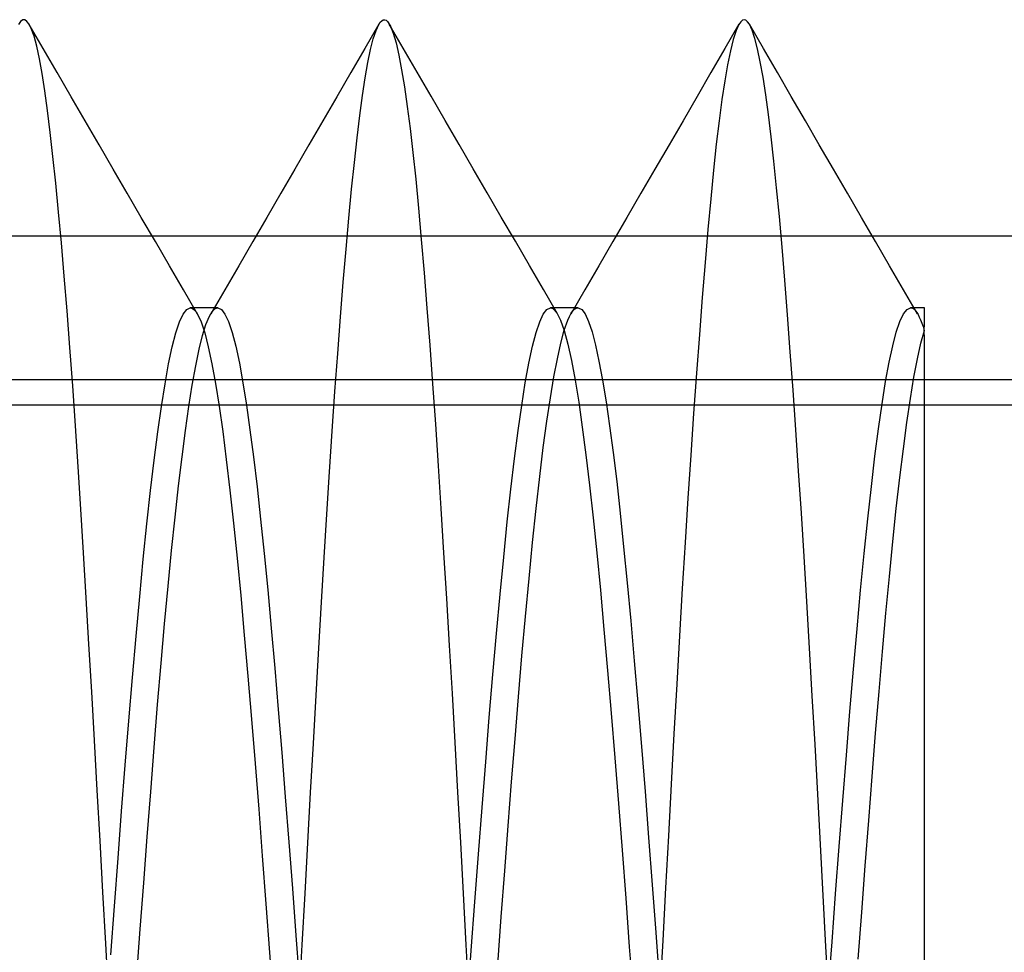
# Model space of a CAD drawing. Header units: millimetres. Extents: x 0 to 93, y -1.2 to 50.
# Tile 61 of 140: x 5.1 to 6.5, y 44 to 45.3. Entities that reach past the tile are written whole.
import ezdxf

# ---------------------------------------------------------------- set-up
doc = ezdxf.new("R2010")
doc.units = ezdxf.units.MM
doc.layers.add('MAIN-2', color=7, linetype='Continuous')

msp = doc.modelspace()

# ---------------------------------------------------------------- linework, layer by layer
at = {"layer": 'MAIN-2'}
for p, q in [((5.1454, 45.2975), (5.1426, 45.2934)), ((5.1454, 45.2975), (5.1426, 45.2934)), ((5.1483, 45.2995), (5.1454, 45.2975)), ((5.1483, 45.2995), (5.1454, 45.2975)), ((5.1513, 45.2995), (5.1483, 45.2995)), ((5.1513, 45.2995), (5.1483, 45.2995)), ((5.1542, 45.2976), (5.1513, 45.2995)), ((5.1542, 45.2976), (5.1513, 45.2995)), ((5.1571, 45.2937), (5.1542, 45.2976)), ((5.1571, 45.2937), (5.1542, 45.2976)), ((5.1601, 45.2878), (5.1571, 45.2937)), ((5.1601, 45.2878), (5.1571, 45.2937)), ((5.1768, 45.2599), (5.1574, 45.2933)), ((5.1768, 45.2599), (5.1574, 45.2933)), ((5.164, 45.277), (5.1601, 45.2878)), ((5.164, 45.277), (5.1601, 45.2878)), ((5.6427, 45.2935), (5.6233, 45.26)), ((5.6427, 45.2935), (5.6233, 45.26)), ((5.6388, 45.285), (5.6427, 45.2934)), ((5.6388, 45.285), (5.6427, 45.2934)), ((5.6427, 45.2934), (5.6447, 45.2964)), ((5.6427, 45.2934), (5.6447, 45.2964)), ((5.6447, 45.2964), (5.6467, 45.2985)), ((5.6447, 45.2964), (5.6467, 45.2985)), ((5.6467, 45.2985), (5.6487, 45.2997)), ((5.6467, 45.2985), (5.6487, 45.2997)), ((5.6487, 45.2997), (5.6508, 45.2998)), ((5.6487, 45.2997), (5.6508, 45.2998)), ((5.6508, 45.2998), (5.6528, 45.299)), ((5.6508, 45.2998), (5.6528, 45.299)), ((5.6528, 45.299), (5.6548, 45.2972)), ((5.6528, 45.299), (5.6548, 45.2972)), ((5.6548, 45.2972), (5.6587, 45.291)), ((5.6548, 45.2972), (5.6587, 45.291)), ((5.6766, 45.2604), (5.6572, 45.2938)), ((5.6766, 45.2604), (5.6572, 45.2938)), ((5.6587, 45.291), (5.6626, 45.281)), ((5.6587, 45.291), (5.6626, 45.281)), ((6.1426, 45.2935), (6.1232, 45.2601)), ((6.1426, 45.2935), (6.1232, 45.2601)), ((6.1426, 45.2934), (6.1386, 45.2847)), ((6.1426, 45.2934), (6.1386, 45.2847)), ((6.145, 45.297), (6.1426, 45.2934)), ((6.145, 45.297), (6.1426, 45.2934)), ((6.1474, 45.2992), (6.145, 45.297)), ((6.1474, 45.2992), (6.145, 45.297)), ((6.1499, 45.2999), (6.1474, 45.2992)), ((6.1499, 45.2999), (6.1474, 45.2992)), ((6.1523, 45.2992), (6.1499, 45.2999)), ((6.1523, 45.2992), (6.1499, 45.2999)), ((6.1547, 45.2971), (6.1523, 45.2992)), ((6.1547, 45.2971), (6.1523, 45.2992)), ((6.1571, 45.2936), (6.1547, 45.2971)), ((6.1571, 45.2936), (6.1547, 45.2971)), ((6.1608, 45.2854), (6.1571, 45.2936)), ((6.1608, 45.2854), (6.1571, 45.2936)), ((6.1765, 45.26), (6.1571, 45.2935)), ((6.1765, 45.26), (6.1571, 45.2935)), ((5.1678, 45.263), (5.164, 45.277)), ((5.1678, 45.263), (5.164, 45.277)), ((5.6312, 45.2584), (5.635, 45.2734)), ((5.6312, 45.2584), (5.635, 45.2734)), ((5.635, 45.2734), (5.6388, 45.285)), ((5.635, 45.2734), (5.6388, 45.285)), ((5.6626, 45.281), (5.6665, 45.2676)), ((5.6626, 45.281), (5.6665, 45.2676)), ((6.1386, 45.2847), (6.1347, 45.2723)), ((6.1386, 45.2847), (6.1347, 45.2723)), ((6.1646, 45.2739), (6.1608, 45.2854)), ((6.1646, 45.2739), (6.1608, 45.2854)), ((6.1684, 45.2592), (6.1646, 45.2739)), ((6.1684, 45.2592), (6.1646, 45.2739)), ((5.1716, 45.2456), (5.1678, 45.263)), ((5.1716, 45.2456), (5.1678, 45.263)), ((5.1962, 45.2264), (5.1768, 45.2599)), ((5.1962, 45.2264), (5.1768, 45.2599)), ((5.6233, 45.26), (5.6039, 45.2266)), ((5.6233, 45.26), (5.6039, 45.2266)), ((5.6665, 45.2676), (5.6704, 45.2506)), ((5.6665, 45.2676), (5.6704, 45.2506)), ((5.6959, 45.227), (5.6766, 45.2604)), ((5.6959, 45.227), (5.6766, 45.2604)), ((6.1232, 45.2601), (6.1038, 45.2266)), ((6.1232, 45.2601), (6.1038, 45.2266)), ((6.1347, 45.2723), (6.1307, 45.2565)), ((6.1347, 45.2723), (6.1307, 45.2565)), ((6.1959, 45.2266), (6.1765, 45.26)), ((6.1959, 45.2266), (6.1765, 45.26)), ((5.6274, 45.2403), (5.6312, 45.2584)), ((5.6274, 45.2403), (5.6312, 45.2584)), ((5.6704, 45.2506), (5.6743, 45.2302)), ((5.6704, 45.2506), (5.6743, 45.2302)), ((6.1307, 45.2565), (6.1268, 45.2373)), ((6.1307, 45.2565), (6.1268, 45.2373)), ((6.1722, 45.2412), (6.1684, 45.2592)), ((6.1722, 45.2412), (6.1684, 45.2592)), ((5.1753, 45.225), (5.1716, 45.2456)), ((5.1753, 45.225), (5.1716, 45.2456)), ((5.6237, 45.219), (5.6274, 45.2403)), ((5.6237, 45.219), (5.6274, 45.2403)), ((6.1268, 45.2373), (6.1229, 45.2148)), ((6.1268, 45.2373), (6.1229, 45.2148)), ((6.176, 45.2201), (6.1722, 45.2412)), ((6.176, 45.2201), (6.1722, 45.2412)), ((5.179, 45.2011), (5.1753, 45.225)), ((5.179, 45.2011), (5.1753, 45.225)), ((5.2156, 45.193), (5.1962, 45.2264)), ((5.2156, 45.193), (5.1962, 45.2264)), ((5.6039, 45.2266), (5.5845, 45.193)), ((5.6039, 45.2266), (5.5845, 45.193)), ((5.6199, 45.1945), (5.6237, 45.219)), ((5.6199, 45.1945), (5.6237, 45.219)), ((5.6743, 45.2302), (5.6782, 45.2065)), ((5.6743, 45.2302), (5.6782, 45.2065)), ((5.7153, 45.1936), (5.6959, 45.227)), ((5.7153, 45.1936), (5.6959, 45.227)), ((6.1038, 45.2266), (6.0844, 45.1931)), ((6.1038, 45.2266), (6.0844, 45.1931)), ((6.1798, 45.1957), (6.176, 45.2201)), ((6.1798, 45.1957), (6.176, 45.2201)), ((6.2153, 45.1931), (6.1959, 45.2266)), ((6.2153, 45.1931), (6.1959, 45.2266)), ((5.6782, 45.2065), (5.6821, 45.1794)), ((5.6782, 45.2065), (5.6821, 45.1794)), ((6.1229, 45.2148), (6.119, 45.1889)), ((6.1229, 45.2148), (6.119, 45.1889)), ((5.1828, 45.174), (5.179, 45.2011)), ((5.1828, 45.174), (5.179, 45.2011)), ((5.235, 45.1595), (5.2156, 45.193)), ((5.235, 45.1595), (5.2156, 45.193)), ((5.5845, 45.193), (5.565, 45.1595)), ((5.5845, 45.193), (5.565, 45.1595)), ((5.6162, 45.1668), (5.6199, 45.1945)), ((5.6162, 45.1668), (5.6199, 45.1945)), ((5.7347, 45.1601), (5.7153, 45.1936)), ((5.7347, 45.1601), (5.7153, 45.1936)), ((6.0844, 45.1931), (6.065, 45.1596)), ((6.0844, 45.1931), (6.065, 45.1596)), ((6.1836, 45.1682), (6.1798, 45.1957)), ((6.1836, 45.1682), (6.1798, 45.1957)), ((6.2348, 45.1597), (6.2153, 45.1931)), ((6.2348, 45.1597), (6.2153, 45.1931)), ((5.6821, 45.1794), (5.686, 45.149)), ((5.6821, 45.1794), (5.686, 45.149)), ((6.119, 45.1889), (6.1151, 45.1596)), ((6.119, 45.1889), (6.1151, 45.1596)), ((5.1865, 45.1435), (5.1828, 45.174)), ((5.1865, 45.1435), (5.1828, 45.174)), ((5.6124, 45.1359), (5.6162, 45.1668)), ((5.6124, 45.1359), (5.6162, 45.1668)), ((6.1874, 45.1374), (6.1836, 45.1682)), ((6.1874, 45.1374), (6.1836, 45.1682)), ((5.2545, 45.126), (5.235, 45.1595)), ((5.2545, 45.126), (5.235, 45.1595)), ((5.565, 45.1595), (5.5456, 45.126)), ((5.565, 45.1595), (5.5456, 45.126)), ((5.7542, 45.1266), (5.7347, 45.1601)), ((5.7542, 45.1266), (5.7347, 45.1601)), ((6.065, 45.1596), (6.0455, 45.1261)), ((6.065, 45.1596), (6.0455, 45.1261)), ((6.1151, 45.1596), (6.1112, 45.1269)), ((6.1151, 45.1596), (6.1112, 45.1269)), ((6.2542, 45.1261), (6.2348, 45.1597)), ((6.2542, 45.1261), (6.2348, 45.1597)), ((5.1903, 45.1098), (5.1865, 45.1435)), ((5.1903, 45.1098), (5.1865, 45.1435)), ((5.686, 45.149), (5.6899, 45.1153)), ((5.686, 45.149), (5.6899, 45.1153)), ((6.1912, 45.1036), (6.1874, 45.1374)), ((6.1912, 45.1036), (6.1874, 45.1374)), ((5.2739, 45.0924), (5.2545, 45.126)), ((5.2739, 45.0924), (5.2545, 45.126)), ((5.5456, 45.126), (5.5261, 45.0925)), ((5.5456, 45.126), (5.5261, 45.0925)), ((5.6087, 45.1018), (5.6124, 45.1359)), ((5.6087, 45.1018), (5.6124, 45.1359)), ((5.7737, 45.093), (5.7542, 45.1266)), ((5.7737, 45.093), (5.7542, 45.1266)), ((6.0455, 45.1261), (6.026, 45.0926)), ((6.0455, 45.1261), (6.026, 45.0926)), ((6.1112, 45.1269), (6.1073, 45.0908)), ((6.1112, 45.1269), (6.1073, 45.0908)), ((6.2737, 45.0926), (6.2542, 45.1261)), ((6.2737, 45.0926), (6.2542, 45.1261)), ((5.1942, 45.0729), (5.1903, 45.1098)), ((5.1942, 45.0729), (5.1903, 45.1098)), ((5.6899, 45.1153), (5.6938, 45.0784)), ((5.6899, 45.1153), (5.6938, 45.0784)), ((5.6049, 45.0647), (5.6087, 45.1018)), ((5.6049, 45.0647), (5.6087, 45.1018)), ((6.1949, 45.0667), (6.1912, 45.1036)), ((6.1949, 45.0667), (6.1912, 45.1036)), ((5.2934, 45.0589), (5.2739, 45.0924)), ((5.2934, 45.0589), (5.2739, 45.0924)), ((5.5261, 45.0925), (5.5066, 45.0589)), ((5.5261, 45.0925), (5.5066, 45.0589)), ((5.7932, 45.0594), (5.7737, 45.093)), ((5.7932, 45.0594), (5.7737, 45.093)), ((6.026, 45.0926), (6.0065, 45.059)), ((6.026, 45.0926), (6.0065, 45.059)), ((6.1073, 45.0908), (6.1034, 45.0514)), ((6.1073, 45.0908), (6.1034, 45.0514)), ((6.2932, 45.059), (6.2737, 45.0926)), ((6.2932, 45.059), (6.2737, 45.0926)), ((5.1981, 45.0329), (5.1942, 45.0729)), ((5.1981, 45.0329), (5.1942, 45.0729)), ((5.6938, 45.0784), (5.6977, 45.0382)), ((5.6938, 45.0784), (5.6977, 45.0382)), ((5.3129, 45.0253), (5.2934, 45.0589)), ((5.3129, 45.0253), (5.2934, 45.0589)), ((5.5066, 45.0589), (5.4871, 45.0254)), ((5.5066, 45.0589), (5.4871, 45.0254)), ((5.6011, 45.0245), (5.6049, 45.0647)), ((5.6011, 45.0245), (5.6049, 45.0647)), ((5.8127, 45.0259), (5.7932, 45.0594)), ((5.8127, 45.0259), (5.7932, 45.0594)), ((6.0065, 45.059), (5.9871, 45.0255)), ((6.0065, 45.059), (5.9871, 45.0255)), ((6.1987, 45.0268), (6.1949, 45.0667)), ((6.1987, 45.0268), (6.1949, 45.0667)), ((6.3127, 45.0254), (6.2932, 45.059)), ((6.3127, 45.0254), (6.2932, 45.059)), ((6.1034, 45.0514), (6.0995, 45.0086)), ((6.1034, 45.0514), (6.0995, 45.0086)), ((5.202, 44.9899), (5.1981, 45.0329)), ((5.202, 44.9899), (5.1981, 45.0329)), ((5.6977, 45.0382), (5.7016, 44.9948)), ((5.6977, 45.0382), (5.7016, 44.9948)), ((5.3324, 44.9918), (5.3129, 45.0253)), ((5.3324, 44.9918), (5.3129, 45.0253)), ((5.4871, 45.0254), (5.4676, 44.9919)), ((5.4871, 45.0254), (5.4676, 44.9919)), ((5.5972, 44.9814), (5.6011, 45.0245)), ((5.5972, 44.9814), (5.6011, 45.0245)), ((5.8322, 44.9923), (5.8127, 45.0259)), ((5.8322, 44.9923), (5.8127, 45.0259)), ((5.9871, 45.0255), (5.9676, 44.9919)), ((5.9871, 45.0255), (5.9676, 44.9919)), ((6.2025, 44.984), (6.1987, 45.0268)), ((6.2025, 44.984), (6.1987, 45.0268)), ((6.3322, 44.9919), (6.3127, 45.0254)), ((6.3322, 44.9919), (6.3127, 45.0254)), ((3.4, 45), (89.6, 45)), ((6.0995, 45.0086), (6.0956, 44.9628)), ((6.0995, 45.0086), (6.0956, 44.9628)), ((5.206, 44.944), (5.202, 44.9899)), ((5.206, 44.944), (5.202, 44.9899)), ((5.3519, 44.9583), (5.3324, 44.9918)), ((5.3519, 44.9583), (5.3324, 44.9918)), ((5.4676, 44.9919), (5.4482, 44.9584)), ((5.4676, 44.9919), (5.4482, 44.9584)), ((5.7016, 44.9948), (5.7056, 44.9486)), ((5.7016, 44.9948), (5.7056, 44.9486)), ((5.8516, 44.9588), (5.8322, 44.9923)), ((5.8516, 44.9588), (5.8322, 44.9923)), ((5.9676, 44.9919), (5.9481, 44.9584)), ((5.9676, 44.9919), (5.9481, 44.9584)), ((6.3517, 44.9584), (6.3322, 44.9919)), ((6.3517, 44.9584), (6.3322, 44.9919)), ((5.5933, 44.9357), (5.5972, 44.9814)), ((5.5933, 44.9357), (5.5972, 44.9814)), ((6.2062, 44.9384), (6.2025, 44.984)), ((6.2062, 44.9384), (6.2025, 44.984)), ((6.0956, 44.9628), (6.0916, 44.9141)), ((6.0956, 44.9628), (6.0916, 44.9141)), ((5.3714, 44.9247), (5.3519, 44.9583)), ((5.3714, 44.9247), (5.3519, 44.9583)), ((5.4482, 44.9584), (5.4287, 44.9249)), ((5.4482, 44.9584), (5.4287, 44.9249)), ((5.7056, 44.9486), (5.7095, 44.8996)), ((5.7056, 44.9486), (5.7095, 44.8996)), ((5.8711, 44.9253), (5.8516, 44.9588)), ((5.8711, 44.9253), (5.8516, 44.9588)), ((5.9481, 44.9584), (5.9286, 44.9249)), ((5.9481, 44.9584), (5.9286, 44.9249)), ((6.3712, 44.9249), (6.3517, 44.9584)), ((6.3712, 44.9249), (6.3517, 44.9584)), ((5.2099, 44.8955), (5.206, 44.944)), ((5.2099, 44.8955), (5.206, 44.944)), ((5.5895, 44.8874), (5.5933, 44.9357)), ((5.5895, 44.8874), (5.5933, 44.9357)), ((6.21, 44.89), (6.2062, 44.9384)), ((6.21, 44.89), (6.2062, 44.9384)), ((5.3909, 44.8912), (5.3714, 44.9247)), ((5.3909, 44.8912), (5.3714, 44.9247)), ((5.4287, 44.9249), (5.4092, 44.8914)), ((5.4287, 44.9249), (5.4092, 44.8914)), ((5.8907, 44.8917), (5.8711, 44.9253)), ((5.8907, 44.8917), (5.8711, 44.9253)), ((5.9286, 44.9249), (5.9091, 44.8913)), ((5.9286, 44.9249), (5.9091, 44.8913)), ((6.3907, 44.8914), (6.3712, 44.9249)), ((6.3907, 44.8914), (6.3712, 44.9249)), ((6.0916, 44.9141), (6.0877, 44.8629)), ((6.0916, 44.9141), (6.0877, 44.8629)), ((5.2138, 44.8446), (5.2099, 44.8955)), ((5.2138, 44.8446), (5.2099, 44.8955)), ((5.3658, 44.8804), (5.3709, 44.8912)), ((5.3658, 44.8804), (5.3709, 44.8912)), ((5.3709, 44.8912), (5.3759, 44.8976)), ((5.3709, 44.8912), (5.3759, 44.8976)), ((5.3759, 44.8976), (5.3809, 44.8998)), ((5.3759, 44.8976), (5.3809, 44.8998)), ((5.3809, 44.8998), (5.3826, 44.8995)), ((5.3841, 44.8998), (5.3809, 44.8998)), ((5.3809, 44.8998), (5.3826, 44.8995)), ((5.3841, 44.8998), (5.3809, 44.8998)), ((5.3826, 44.8995), (5.3842, 44.8988)), ((5.3826, 44.8995), (5.3842, 44.8988)), ((5.3873, 44.8998), (5.3841, 44.8998)), ((5.3873, 44.8998), (5.3841, 44.8998)), ((5.3842, 44.8988), (5.3859, 44.8976)), ((5.3842, 44.8988), (5.3859, 44.8976)), ((5.3859, 44.8976), (5.3876, 44.8959)), ((5.3859, 44.8976), (5.3876, 44.8959)), ((5.3905, 44.8998), (5.3873, 44.8998)), ((5.3905, 44.8998), (5.3873, 44.8998)), ((5.3876, 44.8959), (5.3893, 44.8938)), ((5.3876, 44.8959), (5.3893, 44.8938)), ((5.3893, 44.8938), (5.3909, 44.8911)), ((5.3893, 44.8938), (5.3909, 44.8911)), ((5.3936, 44.8998), (5.3905, 44.8998)), ((5.3936, 44.8998), (5.3905, 44.8998)), ((5.3909, 44.8911), (5.3959, 44.8803)), ((5.3909, 44.8911), (5.3959, 44.8803)), ((5.3968, 44.8998), (5.3936, 44.8998)), ((5.3968, 44.8998), (5.3936, 44.8998)), ((5.4, 44.8998), (5.3968, 44.8998)), ((5.4, 44.8998), (5.3968, 44.8998)), ((5.4032, 44.8998), (5.4, 44.8998)), ((5.4032, 44.8998), (5.4, 44.8998)), ((5.4064, 44.8998), (5.4032, 44.8998)), ((5.4064, 44.8998), (5.4032, 44.8998)), ((5.4096, 44.8998), (5.4064, 44.8998)), ((5.4096, 44.8998), (5.4064, 44.8998)), ((5.4075, 44.8882), (5.4094, 44.8917)), ((5.4075, 44.8882), (5.4094, 44.8917)), ((5.4094, 44.8917), (5.4113, 44.8946)), ((5.4094, 44.8917), (5.4113, 44.8946)), ((5.4127, 44.8998), (5.4096, 44.8998)), ((5.4127, 44.8998), (5.4096, 44.8998)), ((5.4113, 44.8946), (5.4132, 44.8968)), ((5.4113, 44.8946), (5.4132, 44.8968)), ((5.4159, 44.8998), (5.4127, 44.8998)), ((5.4159, 44.8998), (5.4127, 44.8998)), ((5.4132, 44.8968), (5.4151, 44.8984)), ((5.4132, 44.8968), (5.4151, 44.8984)), ((5.4151, 44.8984), (5.4171, 44.8994)), ((5.4151, 44.8984), (5.4171, 44.8994)), ((5.4191, 44.8998), (5.4159, 44.8998)), ((5.4191, 44.8998), (5.4159, 44.8998)), ((5.4171, 44.8994), (5.419, 44.8997)), ((5.4171, 44.8994), (5.419, 44.8997)), ((5.419, 44.8997), (5.424, 44.8977)), ((5.419, 44.8997), (5.424, 44.8977)), ((5.424, 44.8977), (5.4289, 44.8913)), ((5.424, 44.8977), (5.4289, 44.8913)), ((5.4289, 44.8913), (5.434, 44.8807)), ((5.4289, 44.8913), (5.434, 44.8807)), ((5.7095, 44.8996), (5.7134, 44.8481)), ((5.7095, 44.8996), (5.7134, 44.8481)), ((5.866, 44.8806), (5.871, 44.8913)), ((5.866, 44.8806), (5.871, 44.8913)), ((5.871, 44.8913), (5.876, 44.8977)), ((5.871, 44.8913), (5.876, 44.8977)), ((5.876, 44.8977), (5.8809, 44.8999)), ((5.876, 44.8977), (5.8809, 44.8999)), ((5.8809, 44.8999), (5.8816, 44.8998)), ((5.8809, 44.8999), (5.8816, 44.8998)), ((5.8842, 44.8999), (5.881, 44.8999)), ((5.8842, 44.8999), (5.881, 44.8999)), ((5.8816, 44.8998), (5.8823, 44.8997)), ((5.8816, 44.8998), (5.8823, 44.8997)), ((5.8823, 44.8997), (5.8829, 44.8995)), ((5.8823, 44.8997), (5.8829, 44.8995)), ((5.8829, 44.8995), (5.8836, 44.8993)), ((5.8829, 44.8995), (5.8836, 44.8993)), ((5.8836, 44.8993), (5.8843, 44.8989)), ((5.8836, 44.8993), (5.8843, 44.8989)), ((5.8873, 44.8999), (5.8842, 44.8999)), ((5.8873, 44.8999), (5.8842, 44.8999)), ((5.8843, 44.8989), (5.8849, 44.8985)), ((5.8843, 44.8989), (5.8849, 44.8985)), ((5.8849, 44.8985), (5.89, 44.8928)), ((5.8849, 44.8985), (5.89, 44.8928)), ((5.8905, 44.8999), (5.8873, 44.8999)), ((5.8905, 44.8999), (5.8873, 44.8999)), ((5.89, 44.8928), (5.895, 44.8827)), ((5.89, 44.8928), (5.895, 44.8827)), ((5.8937, 44.8999), (5.8905, 44.8999)), ((5.8937, 44.8999), (5.8905, 44.8999)), ((5.8969, 44.8999), (5.8937, 44.8999)), ((5.8969, 44.8999), (5.8937, 44.8999)), ((5.9001, 44.8999), (5.8969, 44.8999)), ((5.9001, 44.8999), (5.8969, 44.8999)), ((5.9033, 44.8999), (5.9001, 44.8999)), ((5.9033, 44.8999), (5.9001, 44.8999)), ((5.9065, 44.8999), (5.9033, 44.8999)), ((5.9065, 44.8999), (5.9033, 44.8999)), ((5.9096, 44.8999), (5.9065, 44.8999)), ((5.9096, 44.8999), (5.9065, 44.8999)), ((5.9073, 44.888), (5.9097, 44.8923)), ((5.9073, 44.888), (5.9097, 44.8923)), ((5.9128, 44.8999), (5.9096, 44.8999)), ((5.9128, 44.8999), (5.9096, 44.8999)), ((5.9097, 44.8923), (5.9121, 44.8957)), ((5.9097, 44.8923), (5.9121, 44.8957)), ((5.9121, 44.8957), (5.9145, 44.8981)), ((5.9121, 44.8957), (5.9145, 44.8981)), ((5.916, 44.8999), (5.9128, 44.8999)), ((5.916, 44.8999), (5.9128, 44.8999)), ((5.9145, 44.8981), (5.9169, 44.8995)), ((5.9145, 44.8981), (5.9169, 44.8995)), ((5.9191, 44.8999), (5.916, 44.8999)), ((5.9191, 44.8999), (5.916, 44.8999)), ((5.9169, 44.8995), (5.9194, 44.8999)), ((5.9169, 44.8995), (5.9194, 44.8999)), ((5.9194, 44.8999), (5.9243, 44.8977)), ((5.9194, 44.8999), (5.9243, 44.8977)), ((5.9243, 44.8977), (5.9291, 44.8914)), ((5.9243, 44.8977), (5.9291, 44.8914)), ((5.9291, 44.8914), (5.9339, 44.881)), ((5.9291, 44.8914), (5.9339, 44.881)), ((6.366, 44.8808), (6.371, 44.8914)), ((6.366, 44.8808), (6.371, 44.8914)), ((6.371, 44.8914), (6.376, 44.8978)), ((6.371, 44.8914), (6.376, 44.8978)), ((6.376, 44.8978), (6.3809, 44.9)), ((6.376, 44.8978), (6.3809, 44.9)), ((6.3809, 44.9), (6.3824, 44.8998)), ((6.3841, 44.9), (6.3809, 44.9)), ((6.3809, 44.9), (6.3824, 44.8998)), ((6.3841, 44.9), (6.3809, 44.9)), ((6.3824, 44.8998), (6.3838, 44.8992)), ((6.3824, 44.8998), (6.3838, 44.8992)), ((6.3838, 44.8992), (6.3852, 44.8983)), ((6.3838, 44.8992), (6.3852, 44.8983)), ((6.3873, 44.9), (6.3841, 44.9)), ((6.3873, 44.9), (6.3841, 44.9)), ((6.3852, 44.8983), (6.3867, 44.897)), ((6.3852, 44.8983), (6.3867, 44.897)), ((6.3867, 44.897), (6.3881, 44.8954)), ((6.3867, 44.897), (6.3881, 44.8954)), ((6.3905, 44.9), (6.3873, 44.9)), ((6.3905, 44.9), (6.3873, 44.9)), ((6.3881, 44.8954), (6.3896, 44.8934)), ((6.3881, 44.8954), (6.3896, 44.8934)), ((6.3896, 44.8934), (6.3913, 44.8905)), ((6.3896, 44.8934), (6.3913, 44.8905)), ((6.3937, 44.9), (6.3905, 44.9)), ((6.3937, 44.9), (6.3905, 44.9)), ((6.3968, 44.9), (6.3937, 44.9)), ((6.3968, 44.9), (6.3937, 44.9)), ((6.4, 44.9), (6.3968, 44.9)), ((6.4, 44.9), (6.3968, 44.9)), ((6.4, 44.899), (6.4, 44.8999)), ((6.4, 44.8964), (6.4, 44.899)), ((6.4, 44.892), (6.4, 44.8964)), ((6.4, 44.8859), (6.4, 44.892)), ((5.3608, 44.8653), (5.3658, 44.8804)), ((5.3608, 44.8653), (5.3658, 44.8804)), ((5.3959, 44.8803), (5.4009, 44.8652)), ((5.3959, 44.8803), (5.4009, 44.8652)), ((5.4027, 44.8769), (5.4075, 44.8882)), ((5.4027, 44.8769), (5.4075, 44.8882)), ((5.434, 44.8807), (5.439, 44.8657)), ((5.434, 44.8807), (5.439, 44.8657)), ((5.5856, 44.8367), (5.5895, 44.8874)), ((5.5856, 44.8367), (5.5895, 44.8874)), ((5.861, 44.8656), (5.866, 44.8806)), ((5.861, 44.8656), (5.866, 44.8806)), ((5.895, 44.8827), (5.9, 44.8682)), ((5.895, 44.8827), (5.9, 44.8682)), ((5.9001, 44.8688), (5.9049, 44.8826)), ((5.9001, 44.8688), (5.9049, 44.8826)), ((5.9049, 44.8826), (5.9073, 44.888)), ((5.9049, 44.8826), (5.9073, 44.888)), ((5.9339, 44.881), (5.9387, 44.8666)), ((5.9339, 44.881), (5.9387, 44.8666)), ((6.2139, 44.839), (6.21, 44.89)), ((6.2139, 44.839), (6.21, 44.89)), ((6.3611, 44.866), (6.366, 44.8808)), ((6.3611, 44.866), (6.366, 44.8808)), ((6.3913, 44.8905), (6.393, 44.8871)), ((6.3913, 44.8905), (6.393, 44.8871)), ((6.393, 44.8871), (6.3948, 44.8832)), ((6.393, 44.8871), (6.3948, 44.8832)), ((6.3948, 44.8832), (6.3965, 44.8788)), ((6.3948, 44.8832), (6.3965, 44.8788)), ((6.3965, 44.8788), (6.3982, 44.8738)), ((6.3965, 44.8788), (6.3982, 44.8738)), ((6.3999, 44.8684), (6.4, 44.878)), ((6.4, 44.878), (6.4, 44.8859)), ((5.3558, 44.8459), (5.3608, 44.8653)), ((5.3558, 44.8459), (5.3608, 44.8653)), ((5.398, 44.8616), (5.4027, 44.8769)), ((5.398, 44.8616), (5.4027, 44.8769)), ((5.4009, 44.8652), (5.4059, 44.8458)), ((5.4009, 44.8652), (5.4059, 44.8458)), ((5.439, 44.8657), (5.444, 44.8465)), ((5.439, 44.8657), (5.444, 44.8465)), ((5.856, 44.8465), (5.861, 44.8656)), ((5.856, 44.8465), (5.861, 44.8656)), ((5.8953, 44.851), (5.9001, 44.8688)), ((5.8953, 44.851), (5.9001, 44.8688)), ((5.9, 44.8682), (5.905, 44.8495)), ((5.9, 44.8682), (5.905, 44.8495)), ((5.9387, 44.8666), (5.9435, 44.8482)), ((5.9387, 44.8666), (5.9435, 44.8482)), ((6.3561, 44.8472), (6.3611, 44.866)), ((6.3561, 44.8472), (6.3611, 44.866)), ((6.3952, 44.8507), (6.4, 44.8684)), ((6.3952, 44.8507), (6.4, 44.8684)), ((6.3982, 44.8738), (6.3999, 44.8684)), ((6.3982, 44.8738), (6.3999, 44.8684)), ((6.4, 44.8571), (6.3999, 44.8684)), ((5.3932, 44.8423), (5.398, 44.8616)), ((5.3932, 44.8423), (5.398, 44.8616)), ((5.8905, 44.8293), (5.8953, 44.851)), ((5.8905, 44.8293), (5.8953, 44.851)), ((6.0877, 44.8629), (6.0837, 44.8092)), ((6.0877, 44.8629), (6.0837, 44.8092)), ((6.3903, 44.829), (6.3952, 44.8507)), ((6.3903, 44.829), (6.3952, 44.8507)), ((6.4, 44.8403), (6.4, 44.8571)), ((5.2177, 44.7914), (5.2138, 44.8446)), ((5.2177, 44.7914), (5.2138, 44.8446)), ((5.3508, 44.8223), (5.3558, 44.8459)), ((5.3508, 44.8223), (5.3558, 44.8459)), ((5.3884, 44.8193), (5.3932, 44.8423)), ((5.3884, 44.8193), (5.3932, 44.8423)), ((5.4059, 44.8458), (5.4109, 44.8223)), ((5.4059, 44.8458), (5.4109, 44.8223)), ((5.444, 44.8465), (5.449, 44.823)), ((5.444, 44.8465), (5.449, 44.823)), ((5.5818, 44.7838), (5.5856, 44.8367)), ((5.5818, 44.7838), (5.5856, 44.8367)), ((5.7134, 44.8481), (5.7173, 44.7944)), ((5.7134, 44.8481), (5.7173, 44.7944)), ((5.851, 44.8232), (5.856, 44.8465)), ((5.851, 44.8232), (5.856, 44.8465)), ((5.905, 44.8495), (5.91, 44.8267)), ((5.905, 44.8495), (5.91, 44.8267)), ((5.9435, 44.8482), (5.9483, 44.8257)), ((5.9435, 44.8482), (5.9483, 44.8257)), ((6.2177, 44.7858), (6.2139, 44.839)), ((6.2177, 44.7858), (6.2139, 44.839)), ((6.3512, 44.8243), (6.3561, 44.8472)), ((6.3512, 44.8243), (6.3561, 44.8472)), ((6.4, 44.8176), (6.4, 44.8403)), ((5.3458, 44.7946), (5.3508, 44.8223)), ((5.3458, 44.7946), (5.3508, 44.8223)), ((5.4109, 44.8223), (5.4159, 44.7947)), ((5.4109, 44.8223), (5.4159, 44.7947)), ((5.449, 44.823), (5.4539, 44.7958)), ((5.449, 44.823), (5.4539, 44.7958)), ((5.846, 44.7959), (5.851, 44.8232)), ((5.846, 44.7959), (5.851, 44.8232)), ((5.8856, 44.8039), (5.8905, 44.8293)), ((5.8856, 44.8039), (5.8905, 44.8293)), ((5.91, 44.8267), (5.9151, 44.7997)), ((5.91, 44.8267), (5.9151, 44.7997)), ((5.9483, 44.8257), (5.9532, 44.7995)), ((5.9483, 44.8257), (5.9532, 44.7995)), ((6.3462, 44.7974), (6.3512, 44.8243)), ((6.3462, 44.7974), (6.3512, 44.8243)), ((6.3855, 44.8035), (6.3903, 44.829)), ((6.3855, 44.8035), (6.3903, 44.829)), ((5.3836, 44.7927), (5.3884, 44.8193)), ((5.3836, 44.7927), (5.3884, 44.8193)), ((6.0837, 44.8092), (6.0797, 44.7533)), ((6.0837, 44.8092), (6.0797, 44.7533)), ((6.4, 44.7888), (6.4, 44.8176)), ((10.1, 44.8), (1.1, 44.8)), ((5.4539, 44.7958), (5.4588, 44.765)), ((5.4539, 44.7958), (5.4588, 44.765)), ((5.841, 44.7645), (5.846, 44.7959)), ((5.841, 44.7645), (5.846, 44.7959)), ((5.8808, 44.7749), (5.8856, 44.8039)), ((5.8808, 44.7749), (5.8856, 44.8039)), ((5.9151, 44.7997), (5.9201, 44.7689)), ((5.9151, 44.7997), (5.9201, 44.7689)), ((5.9532, 44.7995), (5.9582, 44.7695)), ((5.9532, 44.7995), (5.9582, 44.7695)), ((6.3413, 44.7666), (6.3462, 44.7974)), ((6.3413, 44.7666), (6.3462, 44.7974)), ((6.3806, 44.774), (6.3855, 44.8035)), ((6.3806, 44.774), (6.3855, 44.8035)), ((5.2215, 44.7361), (5.2177, 44.7914)), ((5.2215, 44.7361), (5.2177, 44.7914)), ((5.3408, 44.7631), (5.3458, 44.7946)), ((5.3408, 44.7631), (5.3458, 44.7946)), ((5.3789, 44.7628), (5.3836, 44.7927)), ((5.3789, 44.7628), (5.3836, 44.7927)), ((5.4159, 44.7947), (5.4209, 44.7633)), ((5.4159, 44.7947), (5.4209, 44.7633)), ((5.578, 44.7289), (5.5818, 44.7838)), ((5.578, 44.7289), (5.5818, 44.7838)), ((5.7173, 44.7944), (5.7212, 44.7385)), ((5.7173, 44.7944), (5.7212, 44.7385)), ((6.2216, 44.7306), (6.2177, 44.7858)), ((6.2216, 44.7306), (6.2177, 44.7858)), ((6.4, 44.7538), (6.4, 44.7888)), ((5.8759, 44.7424), (5.8808, 44.7749)), ((5.8759, 44.7424), (5.8808, 44.7749)), ((5.9201, 44.7689), (5.9251, 44.7342)), ((5.9201, 44.7689), (5.9251, 44.7342)), ((5.9582, 44.7695), (5.9631, 44.736)), ((5.9582, 44.7695), (5.9631, 44.736)), ((6.3757, 44.7409), (6.3806, 44.774)), ((6.3757, 44.7409), (6.3806, 44.774)), ((1.1, 44.7651), (10.1, 44.7651)), ((5.3357, 44.7277), (5.3408, 44.7631)), ((5.3357, 44.7277), (5.3408, 44.7631)), ((5.3742, 44.7297), (5.3789, 44.7628)), ((5.3742, 44.7297), (5.3789, 44.7628)), ((5.4209, 44.7633), (5.4259, 44.7281)), ((5.4209, 44.7633), (5.4259, 44.7281)), ((5.4588, 44.765), (5.4637, 44.7307)), ((5.4588, 44.765), (5.4637, 44.7307)), ((5.836, 44.7294), (5.841, 44.7645)), ((5.836, 44.7294), (5.841, 44.7645)), ((6.3363, 44.732), (6.3413, 44.7666)), ((6.3363, 44.732), (6.3413, 44.7666)), ((5.871, 44.7059), (5.8759, 44.7424)), ((5.871, 44.7059), (5.8759, 44.7424)), ((6.0797, 44.7533), (6.0758, 44.6954)), ((6.0797, 44.7533), (6.0758, 44.6954)), ((6.3709, 44.7042), (6.3757, 44.7409)), ((6.3709, 44.7042), (6.3757, 44.7409)), ((6.4, 44.7127), (6.4, 44.7538)), ((5.2252, 44.6791), (5.2215, 44.7361)), ((5.2252, 44.6791), (5.2215, 44.7361)), ((5.3307, 44.6886), (5.3357, 44.7277)), ((5.3307, 44.6886), (5.3357, 44.7277)), ((5.3695, 44.6931), (5.3742, 44.7297)), ((5.3695, 44.6931), (5.3742, 44.7297)), ((5.4259, 44.7281), (5.4309, 44.6893)), ((5.4259, 44.7281), (5.4309, 44.6893)), ((5.4637, 44.7307), (5.4686, 44.6929)), ((5.4637, 44.7307), (5.4686, 44.6929)), ((5.5743, 44.6721), (5.578, 44.7289)), ((5.5743, 44.6721), (5.578, 44.7289)), ((5.7212, 44.7385), (5.725, 44.6807)), ((5.7212, 44.7385), (5.725, 44.6807)), ((5.831, 44.6906), (5.836, 44.7294)), ((5.831, 44.6906), (5.836, 44.7294)), ((5.9251, 44.7342), (5.9301, 44.6958)), ((5.9251, 44.7342), (5.9301, 44.6958)), ((5.9631, 44.736), (5.968, 44.6991)), ((5.9631, 44.736), (5.968, 44.6991)), ((6.2254, 44.6737), (6.2216, 44.7306)), ((6.2254, 44.6737), (6.2216, 44.7306)), ((6.3314, 44.6938), (6.3363, 44.732)), ((6.3314, 44.6938), (6.3363, 44.732)), ((5.8661, 44.6656), (5.871, 44.7059)), ((5.8661, 44.6656), (5.871, 44.7059)), ((6.366, 44.6642), (6.3709, 44.7042)), ((6.366, 44.6642), (6.3709, 44.7042)), ((6.4, 44.6661), (6.4, 44.7127)), ((5.3257, 44.6461), (5.3307, 44.6886)), ((5.3257, 44.6461), (5.3307, 44.6886)), ((5.3647, 44.6529), (5.3695, 44.6931)), ((5.3647, 44.6529), (5.3695, 44.6931)), ((5.4309, 44.6893), (5.4359, 44.6469)), ((5.4309, 44.6893), (5.4359, 44.6469)), ((5.4686, 44.6929), (5.4736, 44.6516)), ((5.4686, 44.6929), (5.4736, 44.6516)), ((5.826, 44.6483), (5.831, 44.6906)), ((5.826, 44.6483), (5.831, 44.6906)), ((5.9301, 44.6958), (5.9352, 44.6538)), ((5.9301, 44.6958), (5.9352, 44.6538)), ((5.968, 44.6991), (5.9729, 44.6587)), ((5.968, 44.6991), (5.9729, 44.6587)), ((6.0758, 44.6954), (6.0718, 44.6356)), ((6.0758, 44.6954), (6.0718, 44.6356)), ((6.3264, 44.6521), (6.3314, 44.6938)), ((6.3264, 44.6521), (6.3314, 44.6938)), ((5.2289, 44.6204), (5.2252, 44.6791)), ((5.2289, 44.6204), (5.2252, 44.6791)), ((5.5706, 44.6135), (5.5743, 44.6721)), ((5.5706, 44.6135), (5.5743, 44.6721)), ((5.725, 44.6807), (5.7288, 44.6211)), ((5.725, 44.6807), (5.7288, 44.6211)), ((6.2293, 44.615), (6.2254, 44.6737)), ((6.2293, 44.615), (6.2254, 44.6737)), ((5.8611, 44.6215), (5.8661, 44.6656)), ((5.8611, 44.6215), (5.8661, 44.6656)), ((5.9729, 44.6587), (5.9777, 44.615)), ((5.9729, 44.6587), (5.9777, 44.615)), ((6.3611, 44.6212), (6.366, 44.6642)), ((6.3611, 44.6212), (6.366, 44.6642)), ((6.4, 44.6148), (6.4, 44.6661)), ((5.3207, 44.6002), (5.3257, 44.6461)), ((5.3207, 44.6002), (5.3257, 44.6461)), ((5.3599, 44.6094), (5.3647, 44.6529)), ((5.3599, 44.6094), (5.3647, 44.6529)), ((5.4359, 44.6469), (5.4409, 44.6012)), ((5.4359, 44.6469), (5.4409, 44.6012)), ((5.4736, 44.6516), (5.4786, 44.6067)), ((5.4736, 44.6516), (5.4786, 44.6067)), ((5.821, 44.6028), (5.826, 44.6483)), ((5.821, 44.6028), (5.826, 44.6483)), ((5.9352, 44.6538), (5.9402, 44.6083)), ((5.9352, 44.6538), (5.9402, 44.6083)), ((6.3214, 44.6071), (6.3264, 44.6521)), ((6.3214, 44.6071), (6.3264, 44.6521)), ((6.0718, 44.6356), (6.0679, 44.5739)), ((6.0718, 44.6356), (6.0679, 44.5739)), ((5.2326, 44.5598), (5.2289, 44.6204)), ((5.2326, 44.5598), (5.2289, 44.6204)), ((5.7288, 44.6211), (5.7326, 44.5596)), ((5.7288, 44.6211), (5.7326, 44.5596)), ((5.8562, 44.5742), (5.8611, 44.6215)), ((5.8562, 44.5742), (5.8611, 44.6215)), ((6.3563, 44.5754), (6.3611, 44.6212)), ((6.3563, 44.5754), (6.3611, 44.6212)), ((5.355, 44.5628), (5.3599, 44.6094)), ((5.355, 44.5628), (5.3599, 44.6094)), ((5.4786, 44.6067), (5.4835, 44.5588)), ((5.4786, 44.6067), (5.4835, 44.5588)), ((5.5669, 44.5532), (5.5706, 44.6135)), ((5.5669, 44.5532), (5.5706, 44.6135)), ((5.9402, 44.6083), (5.9452, 44.5597)), ((5.9402, 44.6083), (5.9452, 44.5597)), ((5.9777, 44.615), (5.9825, 44.5682)), ((5.9777, 44.615), (5.9825, 44.5682)), ((6.2331, 44.5545), (6.2293, 44.615)), ((6.2331, 44.5545), (6.2293, 44.615)), ((6.3165, 44.559), (6.3214, 44.6071)), ((6.3165, 44.559), (6.3214, 44.6071)), ((6.4, 44.5594), (6.4, 44.6148)), ((5.3157, 44.5511), (5.3207, 44.6002)), ((5.3157, 44.5511), (5.3207, 44.6002)), ((5.4409, 44.6012), (5.4459, 44.5523)), ((5.4409, 44.6012), (5.4459, 44.5523)), ((5.816, 44.554), (5.821, 44.6028)), ((5.816, 44.554), (5.821, 44.6028)), ((5.3502, 44.5133), (5.355, 44.5628)), ((5.3502, 44.5133), (5.355, 44.5628)), ((5.8513, 44.5241), (5.8562, 44.5742)), ((5.8513, 44.5241), (5.8562, 44.5742)), ((5.9825, 44.5682), (5.9873, 44.5183)), ((5.9825, 44.5682), (5.9873, 44.5183)), ((6.0679, 44.5739), (6.064, 44.5102)), ((6.0679, 44.5739), (6.064, 44.5102)), ((6.3515, 44.527), (6.3563, 44.5754)), ((6.3515, 44.527), (6.3563, 44.5754)), ((5.2364, 44.4973), (5.2326, 44.5598)), ((5.2364, 44.4973), (5.2326, 44.5598)), ((5.3107, 44.499), (5.3157, 44.5511)), ((5.3107, 44.499), (5.3157, 44.5511)), ((5.4459, 44.5523), (5.4509, 44.5004)), ((5.4459, 44.5523), (5.4509, 44.5004)), ((5.4835, 44.5588), (5.4884, 44.5082)), ((5.4835, 44.5588), (5.4884, 44.5082)), ((5.5632, 44.4911), (5.5669, 44.5532)), ((5.5632, 44.4911), (5.5669, 44.5532)), ((5.7326, 44.5596), (5.7365, 44.4963)), ((5.7326, 44.5596), (5.7365, 44.4963)), ((5.811, 44.5023), (5.816, 44.554)), ((5.811, 44.5023), (5.816, 44.554)), ((5.9452, 44.5597), (5.9502, 44.5079)), ((5.9452, 44.5597), (5.9502, 44.5079)), ((6.2369, 44.492), (6.2331, 44.5545)), ((6.2369, 44.492), (6.2331, 44.5545)), ((6.3115, 44.5081), (6.3165, 44.559)), ((6.3115, 44.5081), (6.3165, 44.559)), ((6.4, 44.5003), (6.4, 44.5594)), ((5.8464, 44.4714), (5.8513, 44.5241)), ((5.8464, 44.4714), (5.8513, 44.5241)), ((6.3467, 44.4761), (6.3515, 44.527)), ((6.3467, 44.4761), (6.3515, 44.527)), ((5.3453, 44.4612), (5.3502, 44.5133)), ((5.3453, 44.4612), (5.3502, 44.5133)), ((5.4884, 44.5082), (5.4933, 44.4552)), ((5.4884, 44.5082), (5.4933, 44.4552)), ((5.9502, 44.5079), (5.9552, 44.4535)), ((5.9502, 44.5079), (5.9552, 44.4535)), ((5.9873, 44.5183), (5.9923, 44.4654)), ((5.9873, 44.5183), (5.9923, 44.4654)), ((6.064, 44.5102), (6.0602, 44.4447)), ((6.064, 44.5102), (6.0602, 44.4447)), ((6.3066, 44.4543), (6.3115, 44.5081)), ((6.3066, 44.4543), (6.3115, 44.5081)), ((5.2402, 44.4329), (5.2364, 44.4973)), ((5.2402, 44.4329), (5.2364, 44.4973)), ((5.3056, 44.444), (5.3107, 44.499)), ((5.3056, 44.444), (5.3107, 44.499)), ((5.4509, 44.5004), (5.4559, 44.4457)), ((5.4509, 44.5004), (5.4559, 44.4457)), ((5.7365, 44.4963), (5.7404, 44.4312)), ((5.7365, 44.4963), (5.7404, 44.4312)), ((5.806, 44.4478), (5.811, 44.5023)), ((5.806, 44.4478), (5.811, 44.5023)), ((6.4, 44.4379), (6.4, 44.5003)), ((5.5594, 44.4273), (5.5632, 44.4911)), ((5.5594, 44.4273), (5.5632, 44.4911)), ((6.2407, 44.4275), (6.2369, 44.492)), ((6.2407, 44.4275), (6.2369, 44.492)), ((5.8414, 44.4166), (5.8464, 44.4714)), ((5.8414, 44.4166), (5.8464, 44.4714)), ((6.342, 44.4228), (6.3467, 44.4761)), ((6.342, 44.4228), (6.3467, 44.4761)), ((5.3405, 44.4065), (5.3453, 44.4612)), ((5.3405, 44.4065), (5.3453, 44.4612)), ((5.4933, 44.4552), (5.4981, 44.3998)), ((5.4933, 44.4552), (5.4981, 44.3998)), ((5.9552, 44.4535), (5.9603, 44.3964)), ((5.9552, 44.4535), (5.9603, 44.3964)), ((5.9923, 44.4654), (5.9973, 44.4097)), ((5.9923, 44.4654), (5.9973, 44.4097)), ((6.3016, 44.3981), (6.3066, 44.4543)), ((6.3016, 44.3981), (6.3066, 44.4543)), ((5.3006, 44.3866), (5.3056, 44.444)), ((5.3006, 44.3866), (5.3056, 44.444)), ((5.4559, 44.4457), (5.4609, 44.3885)), ((5.4559, 44.4457), (5.4609, 44.3885)), ((5.801, 44.3907), (5.806, 44.4478)), ((5.801, 44.3907), (5.806, 44.4478)), ((6.0602, 44.4447), (6.0563, 44.3775)), ((6.0602, 44.4447), (6.0563, 44.3775)), ((5.244, 44.3668), (5.2402, 44.4329)), ((5.244, 44.3668), (5.2402, 44.4329)), ((5.5556, 44.362), (5.5594, 44.4273)), ((5.5556, 44.362), (5.5594, 44.4273)), ((5.7404, 44.4312), (5.7443, 44.3644)), ((5.7404, 44.4312), (5.7443, 44.3644)), ((6.2444, 44.3613), (6.2407, 44.4275)), ((6.2444, 44.3613), (6.2407, 44.4275)), ((6.4, 44.3721), (6.4, 44.4379)), ((5.8365, 44.3599), (5.8414, 44.4166)), ((5.8365, 44.3599), (5.8414, 44.4166)), ((6.3372, 44.3671), (6.342, 44.4228)), ((6.3372, 44.3671), (6.342, 44.4228)), ((5.3356, 44.3492), (5.3405, 44.4065)), ((5.3356, 44.3492), (5.3405, 44.4065)), ((5.4981, 44.3998), (5.503, 44.3422)), ((5.4981, 44.3998), (5.503, 44.3422)), ((5.9973, 44.4097), (6.0023, 44.3515)), ((5.9973, 44.4097), (6.0023, 44.3515)), ((5.2956, 44.3268), (5.3006, 44.3866)), ((5.2956, 44.3268), (5.3006, 44.3866)), ((5.4609, 44.3885), (5.4659, 44.329)), ((5.4609, 44.3885), (5.4659, 44.329)), ((5.796, 44.3313), (5.801, 44.3907)), ((5.796, 44.3313), (5.801, 44.3907)), ((5.9603, 44.3964), (5.9653, 44.337)), ((5.9603, 44.3964), (5.9653, 44.337)), ((6.2966, 44.3394), (6.3016, 44.3981)), ((6.2966, 44.3394), (6.3016, 44.3981)), ((6.0563, 44.3775), (6.0524, 44.3087)), ((6.0563, 44.3775), (6.0524, 44.3087)), ((6.4, 44.3026), (6.4, 44.3721)), ((5.2479, 44.2991), (5.244, 44.3668)), ((5.2479, 44.2991), (5.244, 44.3668)), ((5.5518, 44.2951), (5.5556, 44.362)), ((5.5518, 44.2951), (5.5556, 44.362)), ((5.7443, 44.3644), (5.7482, 44.2964)), ((5.7443, 44.3644), (5.7482, 44.2964)), ((5.8317, 44.3015), (5.8365, 44.3599)), ((5.8317, 44.3015), (5.8365, 44.3599)), ((6.2482, 44.2936), (6.2444, 44.3613)), ((6.2482, 44.2936), (6.2444, 44.3613)), ((6.3324, 44.3093), (6.3372, 44.3671)), ((6.3324, 44.3093), (6.3372, 44.3671)), ((5.3308, 44.2895), (5.3356, 44.3492)), ((5.3308, 44.2895), (5.3356, 44.3492)), ((6.0023, 44.3515), (6.0073, 44.291)), ((6.0023, 44.3515), (6.0073, 44.291)), ((5.503, 44.3422), (5.5079, 44.2824)), ((5.503, 44.3422), (5.5079, 44.2824)), ((5.791, 44.2698), (5.796, 44.3313)), ((5.791, 44.2698), (5.796, 44.3313)), ((5.9653, 44.337), (5.9703, 44.2754)), ((5.9653, 44.337), (5.9703, 44.2754)), ((6.2917, 44.2787), (6.2966, 44.3394)), ((6.2917, 44.2787), (6.2966, 44.3394)), ((5.2906, 44.2649), (5.2956, 44.3268)), ((5.2906, 44.2649), (5.2956, 44.3268)), ((5.4659, 44.329), (5.4709, 44.2674)), ((5.4659, 44.329), (5.4709, 44.2674)), ((6.0524, 44.3087), (6.0486, 44.2385)), ((6.0524, 44.3087), (6.0486, 44.2385)), ((6.3276, 44.2495), (6.3324, 44.3093)), ((6.3276, 44.2495), (6.3324, 44.3093)), ((5.2518, 44.2301), (5.2479, 44.2991)), ((5.2518, 44.2301), (5.2479, 44.2991)), ((5.3259, 44.2281), (5.3308, 44.2895)), ((5.3259, 44.2281), (5.3308, 44.2895)), ((5.548, 44.2269), (5.5518, 44.2951)), ((5.548, 44.2269), (5.5518, 44.2951)), ((5.7482, 44.2964), (5.7521, 44.2274)), ((5.7482, 44.2964), (5.7521, 44.2274)), ((5.8269, 44.2417), (5.8317, 44.3015)), ((5.8269, 44.2417), (5.8317, 44.3015)), ((6.0073, 44.291), (6.0123, 44.2285)), ((6.0073, 44.291), (6.0123, 44.2285)), ((6.252, 44.2247), (6.2482, 44.2936)), ((6.252, 44.2247), (6.2482, 44.2936)), ((6.4, 44.2285), (6.4, 44.3026)), ((5.5079, 44.2824), (5.5128, 44.221)), ((5.5079, 44.2824), (5.5128, 44.221)), ((6.2867, 44.2161), (6.2917, 44.2787)), ((6.2867, 44.2161), (6.2917, 44.2787)), ((5.2856, 44.2012), (5.2906, 44.2649)), ((5.2856, 44.2012), (5.2906, 44.2649)), ((5.4709, 44.2674), (5.4759, 44.204)), ((5.4709, 44.2674), (5.4759, 44.204)), ((5.786, 44.2064), (5.791, 44.2698)), ((5.786, 44.2064), (5.791, 44.2698)), ((5.9703, 44.2754), (5.9753, 44.212)), ((5.9703, 44.2754), (5.9753, 44.212)), ((6.3227, 44.188), (6.3276, 44.2495)), ((6.3227, 44.188), (6.3276, 44.2495)), ((5.8221, 44.1806), (5.8269, 44.2417)), ((5.8221, 44.1806), (5.8269, 44.2417)), ((6.0486, 44.2385), (6.0447, 44.1671)), ((6.0486, 44.2385), (6.0447, 44.1671)), ((5.2557, 44.16), (5.2518, 44.2301)), ((5.2557, 44.16), (5.2518, 44.2301)), ((5.321, 44.1654), (5.3259, 44.2281)), ((5.321, 44.1654), (5.3259, 44.2281)), ((5.5128, 44.221), (5.5177, 44.158)), ((5.5128, 44.221), (5.5177, 44.158)), ((5.5441, 44.1574), (5.548, 44.2269)), ((5.5441, 44.1574), (5.548, 44.2269)), ((5.7521, 44.2274), (5.7559, 44.1575)), ((5.7521, 44.2274), (5.7559, 44.1575)), ((6.0123, 44.2285), (6.0172, 44.1644)), ((6.0123, 44.2285), (6.0172, 44.1644)), ((6.2558, 44.1548), (6.252, 44.2247)), ((6.2558, 44.1548), (6.252, 44.2247)), ((6.4, 44.1478), (6.4, 44.2285)), ((5.9753, 44.212), (5.9803, 44.1469)), ((5.9753, 44.212), (5.9803, 44.1469)), ((6.2818, 44.1519), (6.2867, 44.2161)), ((6.2818, 44.1519), (6.2867, 44.2161)), ((5.2806, 44.1359), (5.2856, 44.2012)), ((5.2806, 44.1359), (5.2856, 44.2012)), ((5.4759, 44.204), (5.4809, 44.1391)), ((5.4759, 44.204), (5.4809, 44.1391)), ((5.781, 44.1414), (5.786, 44.2064)), ((5.781, 44.1414), (5.786, 44.2064)), ((5.8174, 44.1183), (5.8221, 44.1806)), ((5.8174, 44.1183), (5.8221, 44.1806)), ((6.3179, 44.1251), (6.3227, 44.188)), ((6.3179, 44.1251), (6.3227, 44.188)), ((6.0447, 44.1671), (6.0408, 44.0948)), ((6.0447, 44.1671), (6.0408, 44.0948)), ((5.2597, 44.0889), (5.2557, 44.16)), ((5.2597, 44.0889), (5.2557, 44.16)), ((5.3162, 44.1018), (5.321, 44.1654)), ((5.3162, 44.1018), (5.321, 44.1654)), ((5.5177, 44.158), (5.5226, 44.0939)), ((5.5177, 44.158), (5.5226, 44.0939)), ((5.5402, 44.087), (5.5441, 44.1574)), ((5.5402, 44.087), (5.5441, 44.1574)), ((5.7559, 44.1575), (5.7597, 44.0868)), ((5.7559, 44.1575), (5.7597, 44.0868)), ((6.0172, 44.1644), (6.0221, 44.099)), ((6.0172, 44.1644), (6.0221, 44.099)), ((6.2596, 44.0842), (6.2558, 44.1548)), ((6.2596, 44.0842), (6.2558, 44.1548)), ((5.4809, 44.1391), (5.4859, 44.0727)), ((5.4809, 44.1391), (5.4859, 44.0727)), ((5.776, 44.0752), (5.781, 44.1414)), ((5.776, 44.0752), (5.781, 44.1414)), ((5.9803, 44.1469), (5.9854, 44.0803)), ((5.9803, 44.1469), (5.9854, 44.0803)), ((6.2768, 44.0863), (6.2818, 44.1519)), ((6.2768, 44.0863), (6.2818, 44.1519)), ((6.4, 44.0594), (6.4, 44.1478)), ((5.2755, 44.0693), (5.2806, 44.1359)), ((5.2755, 44.0693), (5.2806, 44.1359)), ((6.3131, 44.0609), (6.3179, 44.1251)), ((6.3131, 44.0609), (6.3179, 44.1251)), ((5.8127, 44.0543), (5.8174, 44.1183)), ((5.8127, 44.0543), (5.8174, 44.1183)), ((5.3113, 44.0372), (5.3162, 44.1018)), ((5.3113, 44.0372), (5.3162, 44.1018)), ((6.0221, 44.099), (6.027, 44.0326)), ((6.0221, 44.099), (6.027, 44.0326)), ((5.2636, 44.0173), (5.2597, 44.0889)), ((5.2636, 44.0173), (5.2597, 44.0889)), ((5.5226, 44.0939), (5.5274, 44.0288)), ((5.5226, 44.0939), (5.5274, 44.0288)), ((5.5364, 44.0158), (5.5402, 44.087)), ((5.5364, 44.0158), (5.5402, 44.087)), ((5.7597, 44.0868), (5.7635, 44.0156)), ((5.7597, 44.0868), (5.7635, 44.0156)), ((6.0408, 44.0948), (6.0368, 44.0217)), ((6.0408, 44.0948), (6.0368, 44.0217)), ((6.2634, 44.0133), (6.2596, 44.0842)), ((6.2634, 44.0133), (6.2596, 44.0842)), ((6.2719, 44.0196), (6.2768, 44.0863)), ((6.2719, 44.0196), (6.2768, 44.0863)), ((5.4859, 44.0727), (5.4909, 44.0052)), ((5.4859, 44.0727), (5.4909, 44.0052)), ((5.771, 44.0078), (5.776, 44.0752)), ((5.771, 44.0078), (5.776, 44.0752)), ((5.9854, 44.0803), (5.9904, 44.0127)), ((5.9854, 44.0803), (5.9904, 44.0127)), ((5.2705, 44.0016), (5.2755, 44.0693)), ((5.2705, 44.0016), (5.2755, 44.0693)), ((6.3083, 43.9956), (6.3131, 44.0609)), ((6.3083, 43.9956), (6.3131, 44.0609)), ((6.4, 43.9666), (6.4, 44.0594)), ((5.8078, 43.9885), (5.8127, 44.0543)), ((5.8078, 43.9885), (5.8127, 44.0543)), ((5.3065, 43.9718), (5.3113, 44.0372)), ((5.3065, 43.9718), (5.3113, 44.0372)), ((6.027, 44.0326), (6.032, 43.9654)), ((6.027, 44.0326), (6.032, 43.9654)), ((5.2674, 43.9451), (5.2636, 44.0173)), ((5.2674, 43.9451), (5.2636, 44.0173)), ((5.5274, 44.0288), (5.5323, 43.9628)), ((5.5274, 44.0288), (5.5323, 43.9628)), ((5.5325, 43.9442), (5.5364, 44.0158)), ((5.5325, 43.9442), (5.5364, 44.0158)), ((6.0368, 44.0217), (6.0329, 43.9481)), ((6.0368, 44.0217), (6.0329, 43.9481)), ((6.2669, 43.9521), (6.2719, 44.0196)), ((6.2669, 43.9521), (6.2719, 44.0196)), ((5.4909, 44.0052), (5.4959, 43.937)), ((5.7635, 44.0156), (5.7673, 43.9439)), ((5.7635, 44.0156), (5.7673, 43.9439)), ((5.766, 43.9396), (5.771, 44.0078)), ((5.766, 43.9396), (5.771, 44.0078)), ((5.9904, 44.0127), (5.9954, 43.9442)), ((5.9904, 44.0127), (5.9954, 43.9442)), ((6.2673, 43.9422), (6.2634, 44.0133)), ((6.2673, 43.9422), (6.2634, 44.0133))]:
    msp.add_line(p, q, dxfattribs=at)

doc.saveas('drawing.dxf')
